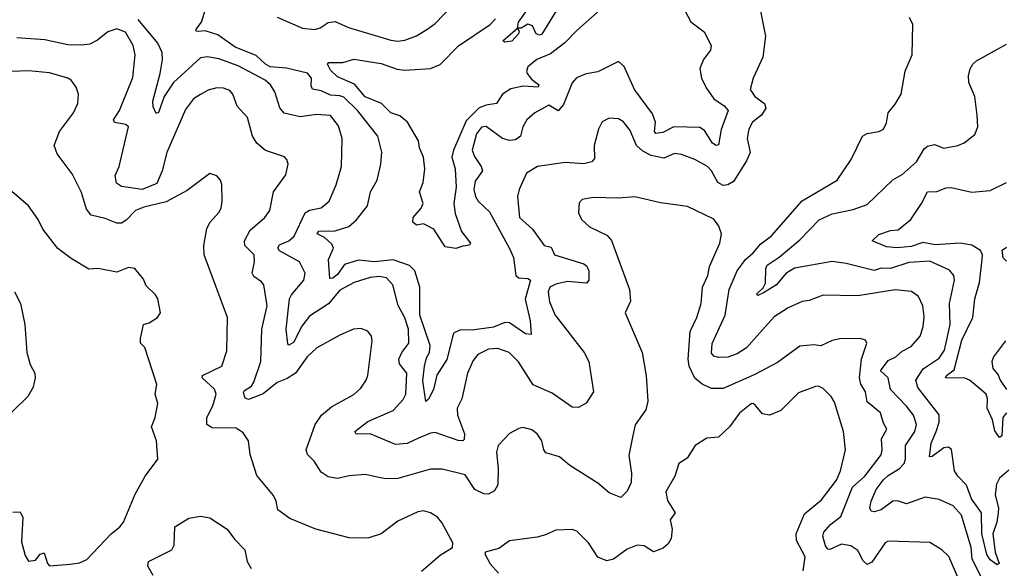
# Model space of a CAD drawing. Extents: x 1443846 to 1577407, y 839182 to 927291.
# Tile 45 of 256: x 1484437 to 1488675, y 847126 to 849486. Entities that reach past the tile are written whole.
import ezdxf

# ---------------------------------------------------------------- set-up
doc = ezdxf.new("R2010")
doc.units = 0

msp = doc.modelspace()

# ---------------------------------------------------------------- linework, layer by layer
at = {"layer": '0CON20XD'}
for points in [[(1487607.6, 849617.6), (1487647.1, 849415), (1487635.4, 849325), (1487593.6, 849235), (1487581.8, 849185), (1487601.1, 849155), (1487643.6, 849125), (1487649.1, 849105), (1487630, 849075), (1487591.1, 849045), (1487575.5, 849015.5), (1487568.8, 848975), (1487580.8, 848915), (1487565, 848879.2), (1487509.7, 848790.3), (1487485, 848775.2), (1487465, 848772.5), (1487441.8, 848785), (1487415.4, 848835), (1487398.1, 848855), (1487343.9, 848883.9), (1487285.3, 848905.3), (1487255, 848910), (1487209.9, 848890.1), (1487155, 848901.1), (1487119.8, 848919.8), (1487092.1, 848945), (1487065, 849008.8), (1487036.6, 849046.6), (1487015, 849060), (1486975, 849062.5), (1486945, 849045.8), (1486928.9, 849015), (1486909.6, 848945), (1486911.1, 848888.9), (1486900, 848875), (1486865, 848865.5), (1486785, 848870.9), (1486665.4, 848854.6), (1486619.2, 848825), (1486587.1, 848755), (1486580, 848725), (1486588.8, 848635), (1486644.2, 848584.2), (1486694.7, 848514.7), (1486725, 848507.5), (1486739.4, 848475), (1486865, 848435.4), (1486877.9, 848425), (1486887.1, 848405), (1486887.1, 848365), (1486877.6, 848352.4), (1486795, 848359.2), (1486745, 848348.4), (1486718.5, 848335), (1486711.6, 848315), (1486717.4, 848272.6), (1486742.5, 848215), (1486866.7, 848055), (1486887.3, 848015), (1486907.5, 847885), (1486875, 847836), (1486842.3, 847817.7), (1486815, 847818.6), (1486729.5, 847879.5), (1486647.5, 847915), (1486584.3, 848014.3), (1486543.6, 848055), (1486495, 848071.1), (1486455, 848068.7), (1486408.5, 848045), (1486389.6, 848020.4), (1486364.6, 847965), (1486340.6, 847855), (1486319.5, 847815), (1486321.9, 847785), (1486351.4, 847705), (1486350.4, 847679.6), (1486345, 847674.5), (1486325, 847675.3), (1486225, 847710), (1486205, 847707.9), (1486153.7, 847686.3), (1486105, 847662.5), (1486055, 847659.2), (1485945, 847703.9), (1485885, 847703.5), (1485879.2, 847715), (1485935, 847758.2), (1486044.4, 847805), (1486087.5, 847852.5), (1486098.6, 847875), (1486104.1, 847965), (1486072, 848005), (1486068.6, 848025), (1486081.8, 848055), (1486112.4, 848095), (1486110.6, 848155), (1486095, 848203.1), (1486066.7, 848256.7), (1486043.3, 848345), (1486015.6, 848375), (1485985, 848381.6), (1485945, 848377.5), (1485877.5, 848355), (1485815, 848322.1), (1485766.1, 848263.9), (1485685, 848210), (1485652.1, 848167.9), (1485615, 848097.9), (1485595, 848086), (1485591.1, 848091.1), (1485584.2, 848155), (1485598.8, 848285), (1485607.3, 848302.7), (1485660.8, 848365), (1485665.9, 848395), (1485641.1, 848445), (1485555, 848490.9), (1485548.8, 848505), (1485555, 848517.3), (1485595, 848534.1), (1485618.6, 848555), (1485665.2, 848654.8), (1485684, 848666), (1485735, 848676.9), (1485768.9, 848705), (1485800, 848775), (1485822.5, 848855), (1485824.5, 848975), (1485809.9, 849029.9), (1485775, 849074.4), (1485715, 849077.5), (1485645, 849067.5), (1485575, 849084.4), (1485556.5, 849106.5), (1485535.6, 849175), (1485516.9, 849205), (1485494.3, 849225), (1485377, 849287), (1485295, 849318.1), (1485245, 849326), (1485215, 849321.2), (1485099.2, 849215), (1485059.5, 849155), (1485035, 849086.7), (1485025, 849082.9), (1485011.6, 849111.6), (1485010.2, 849135), (1485042.4, 849255), (1485052.4, 849315), (1485050.9, 849345), (1485031.2, 849385), (1484946.8, 849486.8)], [(1486787.8, 849592.2), (1486685, 849423.8), (1486675, 849418.8), (1486660, 849425), (1486645, 849460), (1486625, 849466.7), (1486595, 849448.8), (1486580, 849450), (1486586.4, 849436.4), (1486584.2, 849425), (1486556, 849394), (1486525, 849389.2), (1486516.2, 849395), (1486580, 849450), (1486584.6, 849475), (1486630, 849540)], [(1487299.5, 849525), (1487326.4, 849476.4), (1487383.8, 849433.8), (1487413.6, 849375), (1487410.5, 849355), (1487380.6, 849315), (1487364.6, 849275.4), (1487371.8, 849235), (1487392, 849192), (1487425.4, 849145), (1487468.9, 849115), (1487486.4, 849095), (1487456.9, 849013.1), (1487445, 848947.1), (1487435, 848944.7), (1487418.8, 848955), (1487385, 849009.6), (1487365, 849022.2), (1487253.3, 849025), (1487205, 849000.9), (1487175, 848995.7), (1487169.1, 849005), (1487173.3, 849045), (1487160.8, 849080.8), (1487082.9, 849185), (1487039.6, 849285), (1487015, 849305.7), (1486925, 849261.9), (1486875, 849253.1), (1486833.9, 849236.1), (1486815.5, 849214.5), (1486778.6, 849121.4), (1486755, 849093.6), (1486715, 849118.7), (1486654.2, 849085.8), (1486620.4, 849055), (1486603.3, 849025), (1486592.5, 848985), (1486571.1, 848968.9), (1486545, 848966.6), (1486515, 848975.3), (1486445, 849026.1), (1486425, 849022.9), (1486403.6, 848995), (1486385.4, 848925), (1486395, 848897.1), (1486424.2, 848855), (1486429.3, 848835), (1486398.2, 848791.8), (1486392.5, 848755), (1486398.4, 848725), (1486411.2, 848705), (1486459.3, 848659.3), (1486545, 848501.9), (1486563, 848463), (1486573.3, 848385), (1486585.8, 848375), (1486625, 848372.5), (1486636.2, 848365), (1486613.1, 848283.1), (1486635, 848190), (1486638.5, 848131.5), (1486614, 848135), (1486545, 848182), (1486525, 848183.8), (1486476.4, 848163.6), (1486385, 848150.5), (1486335, 848151.4), (1486305, 848138), (1486275.4, 848024.6), (1486232.5, 847957.5), (1486218, 847895), (1486196.6, 847853.4), (1486185, 847843.8), (1486173, 847933), (1486180.1, 847995), (1486188.6, 848031.4), (1486201.7, 848055), (1486204.4, 848085), (1486159.3, 848215), (1486159.4, 848335), (1486137.6, 848405), (1486115, 848428.7), (1486045, 848452.8), (1485965, 848444.1), (1485895, 848451.2), (1485835, 848433.2), (1485805, 848390.4), (1485785, 848373.8), (1485772, 848372), (1485765.8, 848454.2), (1485787.3, 848502.7), (1485780.6, 848520.6), (1485749.5, 848549.5), (1485717.5, 848565), (1485725, 848575.8), (1485795, 848578.1), (1485853.4, 848596.6), (1485886.2, 848625), (1485934.5, 848685.5), (1485946.7, 848745), (1485976.1, 848795), (1485991.8, 848865), (1485996.5, 848916.5), (1485979.1, 848985), (1485891.2, 849095), (1485832.3, 849152.3), (1485815, 849159), (1485775, 849161.1), (1485735, 849179.8), (1485697.4, 849187.4), (1485691.5, 849201.5), (1485692.8, 849235), (1485676.5, 849256.5), (1485585, 849277.8), (1485515, 849283.6), (1485494.8, 849294.8), (1485455, 849332.2), (1485365, 849367.7), (1485290.5, 849420.5), (1485235, 849437.6), (1485205.3, 849434.7), (1485196.7, 849436.7), (1485197.1, 849445), (1485219.5, 849475), (1485237.9, 849535)], [(1485545, 849496.8), (1485655, 849449.3), (1485706.9, 849443.1), (1485729.8, 849450.2), (1485765, 849474.4), (1485795, 849477.8), (1485852.1, 849452.1), (1486035, 849398.2), (1486065, 849393.8), (1486095, 849397.8), (1486145, 849416.9), (1486194, 849446), (1486225, 849469.2), (1486301.9, 849548.1)], [(1486949.4, 849540.6), (1486835, 849439.5), (1486784.1, 849385.9), (1486721.6, 849338.4), (1486663.1, 849315), (1486625, 849283.5), (1486618, 849265), (1486621.3, 849255), (1486640, 849230), (1486671.2, 849205), (1486668.2, 849195), (1486605, 849199.6), (1486551.6, 849188.4), (1486515.2, 849164.8), (1486489.2, 849125), (1486445, 849118.8), (1486415, 849106.8), (1486358.6, 849051.4), (1486304.9, 848925), (1486297.8, 848895), (1486311.4, 848845), (1486315.2, 848765), (1486306.2, 848695), (1486311.8, 848651.8), (1486339.4, 848575), (1486378, 848525), (1486373.6, 848516.4), (1486345, 848511.2), (1486315, 848501.2), (1486268.3, 848508.3), (1486219.5, 848585), (1486175, 848607.5), (1486145, 848602.2), (1486130, 848615), (1486130.8, 848635), (1486165.4, 848674.6), (1486174.4, 848695), (1486158.1, 848745), (1486173.8, 848786.2), (1486181.5, 848845), (1486175.4, 848895), (1486158.5, 848935), (1486153.3, 848965), (1486107.1, 849045), (1486072.8, 849072.8), (1486034.8, 849085), (1485995, 849124.8), (1485924.6, 849154.6), (1485878.8, 849208.8), (1485805, 849240), (1485775, 849269.2), (1485762.2, 849295), (1485768.3, 849301.7), (1485828.3, 849301.7), (1485875, 849316.2), (1485992.5, 849297.5), (1486062.5, 849272.5), (1486095, 849268.2), (1486205, 849275.9), (1486246.6, 849293.4), (1486326.6, 849373.4), (1486461.8, 849465), (1486485, 849488.8)], [(1488590.5, 847060.5), (1488536.9, 847165), (1488532.5, 847215), (1488490.8, 847355), (1488455, 847395.3), (1488395, 847421.8), (1488335, 847431.8), (1488255, 847404.1), (1488215, 847416.9), (1488195, 847415.3), (1488145, 847378.2), (1488115, 847369.1), (1488102.1, 847372.1), (1488096.4, 847386.4), (1488102.1, 847415), (1488123.4, 847465), (1488153.8, 847505), (1488174.9, 847525.1), (1488223.8, 847555), (1488243.7, 847576.3), (1488250.2, 847595), (1488249.7, 847655), (1488290.2, 847715), (1488297.6, 847745), (1488283.8, 847785), (1488255, 847823.6), (1488185.3, 847895), (1488176.1, 847945), (1488143.1, 847975), (1488175, 848019.4), (1488208.9, 848035), (1488235, 848060), (1488275, 848079.6), (1488312.5, 848125), (1488326.2, 848165), (1488330.9, 848209.1), (1488324.6, 848255), (1488305.9, 848295.9), (1488276.3, 848316.3), (1488205, 848323.5), (1488045, 848298.2), (1487895, 848301.5), (1487835, 848278.1), (1487805, 848273.1), (1487745, 848246.5), (1487685, 848207.5), (1487635, 848151.9), (1487566, 848074), (1487525, 848048.8), (1487485.2, 848034.8), (1487445, 848033.4), (1487425, 848039.2), (1487415, 848051.1), (1487417.5, 848092.5), (1487474.2, 848215), (1487490.8, 848325), (1487526, 848405), (1487560.8, 848455), (1487595, 848483.1), (1487627.6, 848522.4), (1487673.5, 848556.5), (1487805, 848706.1), (1487955.6, 848795), (1488015.7, 848885), (1488065.5, 848984.5), (1488085, 848995.6), (1488135, 849004.5), (1488155, 849014.4), (1488167.6, 849042.4), (1488175.4, 849084.6), (1488205, 849122), (1488231.4, 849165), (1488248.6, 849265), (1488279.4, 849335), (1488282, 849465), (1488267.1, 849495)], [(1487447, 848597), (1487425, 848628), (1487312.1, 848682.1), (1487195, 848697.5), (1487085, 848724.3), (1487015, 848718.6), (1486905, 848721.1), (1486858.3, 848711.7), (1486845, 848697.5), (1486842.5, 848655), (1486855.7, 848625.7), (1486890, 848595), (1486965, 848559.2), (1486985, 848536.2), (1487061.5, 848325), (1487066.7, 848275), (1487044, 848225), (1487115.8, 848055), (1487133.6, 847953.6), (1487141.2, 847845), (1487132.6, 847807.4), (1487086.4, 847743.6), (1487076.8, 847696.8), (1487058.9, 847611.1), (1487070.8, 847535), (1487068.8, 847495), (1487052.6, 847457.4), (1487025, 847430), (1486975, 847450), (1486925, 847492.7), (1486805, 847568.1), (1486761.2, 847605), (1486702.3, 847622.3), (1486693.3, 847635), (1486684.2, 847674.2), (1486664.2, 847704.2), (1486641.2, 847721.2), (1486605, 847732), (1486585, 847728), (1486545, 847706), (1486496, 847655), (1486490, 847625), (1486496.7, 847555), (1486494.7, 847485.3), (1486480.4, 847459.6), (1486455.6, 847445.6), (1486435, 847446.7), (1486396.9, 847465), (1486355, 847528.5), (1486255, 847552.9), (1486205, 847552.7), (1486065, 847512.9), (1486015, 847510.4), (1485983, 847517), (1485925, 847530), (1485855, 847524.4), (1485805, 847512.5), (1485765, 847520), (1485735, 847540), (1485705, 847587.1), (1485676.1, 847616.1), (1485670.4, 847635), (1485709.2, 847745), (1485736, 847785), (1485779.8, 847820.2), (1485876, 847874), (1485905, 847901.4), (1485928.1, 847935), (1485935.5, 847955), (1485954.4, 848105), (1485951.4, 848125), (1485935, 848145.7), (1485905, 848158.1), (1485874.1, 848154.1), (1485815, 848129.5), (1485715.8, 848075), (1485675, 848035.5), (1485624.3, 847965.7), (1485588.2, 847941.8), (1485545, 847925.3), (1485485, 847875.9), (1485421.7, 847851.7), (1485407.5, 847857.5), (1485400.9, 847880.9), (1485405, 847890.8), (1485435, 847910), (1485445, 847926.7), (1485474.8, 848015), (1485479.3, 848155), (1485502.5, 848255), (1485488.1, 848345), (1485478.4, 848358.4), (1485445, 848380.9), (1485438.4, 848395), (1485448.4, 848445), (1485446.4, 848475), (1485406.9, 848515), (1485404.2, 848535), (1485429.8, 848580.2), (1485492.2, 848635), (1485513.5, 848665), (1485528.9, 848745), (1485582.2, 848817.8), (1485593.1, 848865), (1485587.5, 848885), (1485576.3, 848896.3), (1485495, 848923.8), (1485457.3, 848955), (1485438.5, 848985), (1485417.8, 849065), (1485373.3, 849113.3), (1485354.6, 849165), (1485341.1, 849181.1), (1485315, 849191.3), (1485285, 849192.5), (1485248, 849182), (1485215.8, 849164.2), (1485184.6, 849145), (1485151, 849099), (1485070.7, 848915), (1485050, 848835), (1485028.1, 848781.9), (1484965, 848756.1), (1484875, 848768), (1484853.2, 848783.2), (1484848, 848815), (1484864.6, 848855), (1484905.8, 849025), (1484894.5, 849034.5), (1484845, 849043.8), (1484840.9, 849055), (1484867.1, 849095), (1484923.5, 849236.5), (1484933.9, 849335), (1484926.2, 849375), (1484892.3, 849432.3), (1484855, 849446.5), (1484816.6, 849433.4), (1484771.9, 849398.1), (1484739.2, 849380.8), (1484705, 849375.6), (1484645, 849378), (1484545, 849399.8), (1484425, 849407.7)], [(1488382.7, 847715), (1488394.7, 847755), (1488395, 847786), (1488303.7, 847903.7), (1488293.8, 847935), (1488326, 847984), (1488395, 848029.3), (1488417.3, 848065), (1488441.7, 848175), (1488438.9, 848265), (1488460.3, 848365), (1488458.2, 848385), (1488438.7, 848408.7), (1488355, 848447.3), (1488265, 848441.6), (1488185, 848415.7), (1488145, 848417.5), (1488115, 848407.1), (1487995, 848437), (1487934.8, 848445.2), (1487772.5, 848417.5), (1487735, 848394), (1487694.5, 848345), (1487639.3, 848310.7), (1487615, 848299.2), (1487609.2, 848305), (1487637.7, 848332.3), (1487648.1, 848351.9), (1487648.7, 848415), (1487655, 848429.5), (1487706.1, 848463.9), (1487795, 848538.9), (1487878.1, 848625), (1487935, 848650.9), (1488025, 848669.3), (1488085, 848690.4), (1488195, 848796.7), (1488235, 848819.6), (1488297.5, 848875), (1488330.3, 848929.7), (1488345, 848942.2), (1488375, 848948.9), (1488415, 848933.1), (1488475.6, 848944.4), (1488503.2, 848956.8), (1488548.3, 848991.7), (1488560.8, 849025), (1488558.6, 849075), (1488548.1, 849155), (1488522.5, 849215), (1488521.4, 849245), (1488528.9, 849275), (1488539.4, 849295), (1488555, 849308.5), (1488685, 849380)], [(1486166.2, 847113.8), (1486246.9, 847183.1), (1486300, 847215), (1486301.2, 847235), (1486253.7, 847323.7), (1486235, 847345.7), (1486205.3, 847365.3), (1486175, 847373.3), (1486150.6, 847369.4), (1486065, 847329.2), (1485993.3, 847275), (1485935, 847255.7), (1485855, 847256.9), (1485711.2, 847295), (1485599.8, 847339.8), (1485547.8, 847377.8), (1485541.8, 847415), (1485529.6, 847439.6), (1485458.1, 847525), (1485428.9, 847615), (1485422.5, 847675), (1485398.7, 847708.7), (1485368.8, 847728.8), (1485265, 847730.6), (1485242.9, 847745), (1485242.7, 847775), (1485268, 847825), (1485283.1, 847875), (1485275, 847897.3), (1485221.9, 847945), (1485224.4, 847955), (1485307.5, 847995), (1485328.9, 848061.1), (1485332.2, 848205), (1485230.8, 848475), (1485230.4, 848515), (1485242.4, 848587.6), (1485256.7, 848615), (1485293.8, 848656.2), (1485304.3, 848675), (1485308.1, 848705), (1485307.6, 848777.6), (1485302, 848795), (1485285, 848813.8), (1485255, 848824), (1485158.6, 848751.4), (1485068, 848702), (1484971, 848679), (1484935.3, 848664.7), (1484895, 848622.9), (1484875, 848610.8), (1484855, 848611.2), (1484805, 848631.2), (1484744.6, 848644.6), (1484725, 848671.2), (1484702.6, 848742.6), (1484663.4, 848823.4), (1484599.1, 848909.1), (1484585.7, 848945), (1484608.1, 849005), (1484668.6, 849085), (1484687.1, 849125), (1484690, 849165), (1484680, 849195), (1484658, 849225), (1484643.8, 849233.8), (1484565, 849256.9), (1484475, 849266.1), (1484368, 849262)], [(1484565, 847136.7), (1484655, 847143.8), (1484695, 847150), (1484725.8, 847164.2), (1484831.2, 847275), (1484868.8, 847305), (1484883.8, 847325), (1484934, 847445), (1484977.9, 847522.1), (1485032, 847595), (1485025.7, 847675), (1485004.4, 847735), (1485020.4, 847775), (1485032, 847835), (1485020.8, 847875), (1485027, 847917), (1484976.4, 848076.4), (1484957.5, 848095), (1484957.5, 848115), (1484970, 848175), (1484995, 848182.5), (1485030, 848205), (1485042.5, 848225), (1485031.2, 848285), (1485022.3, 848302.3), (1484981.7, 848341.7), (1484970, 848370), (1484932.5, 848415), (1484905, 848420), (1484855, 848400), (1484775, 848415.8), (1484735, 848412.5), (1484658.3, 848458.3), (1484601.2, 848501.2), (1484536.9, 848585), (1484516.7, 848626.7), (1484474.6, 848684.6), (1484393.8, 848755)], [(1488685, 847794.7), (1488668.4, 847775), (1488665, 847696), (1488655, 847688), (1488635, 847718), (1488624.4, 847765), (1488602.2, 847815), (1488603.2, 847855), (1488596.7, 847875), (1488558.4, 847908.4), (1488525.5, 847935.5), (1488505, 847943.8), (1488422.5, 847945), (1488426.5, 847955), (1488459.7, 847980.3), (1488493.2, 848106.8), (1488540.2, 848205), (1488548.6, 848285), (1488568.4, 848355), (1488580.3, 848455), (1488580.8, 848475), (1488572.9, 848492.9), (1488535.6, 848515.6), (1488485, 848523.9), (1488378, 848518), (1488325, 848527.2), (1488275, 848509.8), (1488213.9, 848503.9), (1488168.7, 848508.7), (1488106.2, 848535), (1488135, 848562.2), (1488185, 848578.5), (1488218.3, 848581.7), (1488273.1, 848626.9), (1488318.5, 848695), (1488344, 848746), (1488385, 848746.7), (1488425, 848762.3), (1488446.2, 848763.8), (1488535, 848743.4), (1488615, 848750.9), (1488684.5, 848785)], [(1488494.5, 847044.5), (1488436.6, 847176.6), (1488406.2, 847206.2), (1488355, 847236.4), (1488175, 847243.1), (1488162.1, 847235), (1488105, 847152.5), (1488085, 847142.7), (1488067.7, 847157.7), (1488045, 847202.5), (1488015, 847222.6), (1487975, 847230.4), (1487925, 847207.1), (1487915, 847209.1), (1487905, 847223.1), (1487894.7, 847265), (1487898.2, 847281.8), (1487927.1, 847315), (1487971.4, 847348.6), (1488021.7, 847475), (1488075, 847522.8), (1488145.2, 847614.8), (1488150.2, 847635), (1488146.7, 847683.3), (1488170, 847725), (1488155, 847750), (1488142.9, 847795), (1488085, 847842.2), (1488078.3, 847885), (1488057.6, 847917.6), (1488051.7, 847945), (1488061.2, 848025), (1488083.8, 848093.8), (1488077.5, 848107.5), (1488054.4, 848114.4), (1487967.5, 848112.5), (1487935, 848106.2), (1487885, 848083.6), (1487855, 848087.5), (1487795, 848081.2), (1487699.3, 848010.7), (1487600.8, 847959.2), (1487465, 847899.1), (1487415, 847899.4), (1487375, 847918.5), (1487343.4, 847943.4), (1487319.3, 847995), (1487314.1, 848025), (1487323.2, 848145), (1487351.3, 848205), (1487370.8, 848265), (1487376.9, 848335), (1487398.9, 848385), (1487405.9, 848424.1), (1487450.6, 848525), (1487458, 848565), (1487447, 848597)], [(1488685, 848447.1), (1488670.9, 848460.9), (1488666.2, 848495), (1488685, 848508)], [(1484415.4, 848315.4), (1484440, 848265), (1484458.6, 848175), (1484467.5, 848055), (1484482.6, 848002.6), (1484502, 847965), (1484504.2, 847945), (1484495.8, 847905), (1484472.5, 847865), (1484341.4, 847738.6)], [(1488680.4, 848105), (1488628.7, 848035), (1488622.1, 848015), (1488625.3, 847985.3), (1488648.7, 847958.7), (1488657.3, 847935), (1488684.8, 847895)], [(1487810, 847115), (1487818, 847175), (1487780.3, 847245), (1487779.7, 847275), (1487815, 847360.4), (1487888.8, 847421.2), (1487952.7, 847505), (1487970.4, 847545), (1487992.2, 847635), (1487983.6, 847715), (1487945, 847840), (1487930, 847865), (1487895, 847900), (1487875, 847909.2), (1487862.2, 847907.8), (1487789.8, 847880.2), (1487712.9, 847805), (1487665, 847784.4), (1487635, 847790.6), (1487605, 847826.9), (1487595, 847834.4), (1487585, 847833.3), (1487535, 847792.7), (1487492.3, 847735), (1487445, 847690), (1487394.3, 847685.7), (1487345, 847654), (1487309.7, 847600.3), (1487273.8, 847576.2), (1487257.4, 847522.6), (1487217.9, 847455), (1487225, 847418), (1487258, 847365), (1487237.5, 847335), (1487245.6, 847295), (1487241.9, 847255), (1487228.3, 847231.7), (1487207, 847213), (1487165, 847197.5), (1487125, 847223.1), (1487094.5, 847225.5), (1487052.2, 847207.8), (1486993.3, 847165), (1486965, 847158), (1486925, 847173.3), (1486885.6, 847235.6), (1486835, 847285.7), (1486815, 847292.5), (1486745, 847290), (1486699.8, 847270.2), (1486665, 847260), (1486545, 847244.2), (1486499.1, 847210.9), (1486440, 847195), (1486440, 847185), (1486462.5, 847145), (1486497.5, 847105)], [(1488695, 847548.4), (1488655, 847514.2), (1488641.3, 847488.7), (1488636.4, 847443.6), (1488650.2, 847385), (1488649.4, 847365), (1488643.5, 847325), (1488625.9, 847275), (1488636.1, 847195), (1488652.7, 847147.3), (1488645, 847141.5), (1488615, 847162.2), (1488600.2, 847185), (1488578.8, 847275), (1488577, 847365), (1488534.7, 847424.7), (1488513.2, 847483.2), (1488475, 847521.9), (1488460.9, 847545), (1488447.6, 847637.6), (1488435, 847646.9), (1488415, 847644.3), (1488365, 847606.7), (1488353.8, 847605), (1488360, 847665), (1488382.7, 847715)], [(1484407.7, 847367.7), (1484438.6, 847368.6), (1484450.8, 847345), (1484445, 847240), (1484461.2, 847181.2), (1484475, 847156.7), (1484505, 847161.2), (1484525, 847186.7), (1484543, 847193), (1484556.1, 847146.1), (1484565, 847136.7)], [(1485012.2, 847095), (1484988.8, 847135), (1484991.1, 847155), (1485092.2, 847205), (1485102.1, 847225), (1485105.4, 847304.6), (1485165, 847342.1), (1485215, 847350), (1485255, 847342.5), (1485330.6, 847295), (1485361.4, 847251.4), (1485406.9, 847205), (1485416.9, 847155), (1485432.9, 847125)]]:
    msp.add_lwpolyline(points, dxfattribs=at)

doc.saveas('drawing.dxf')
